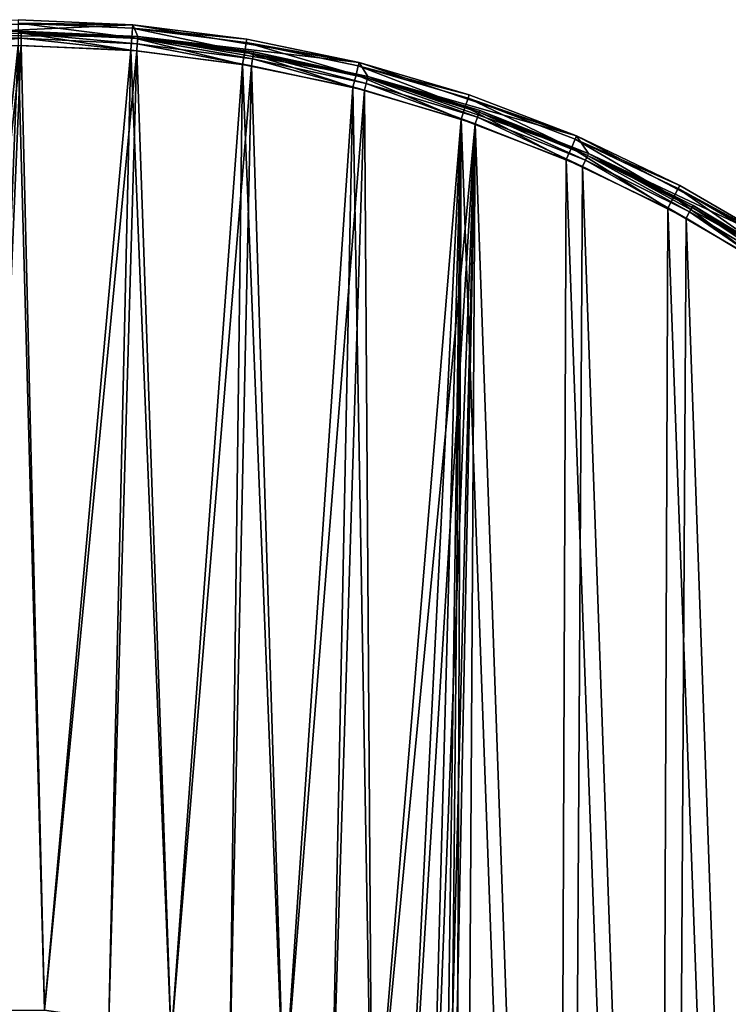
# Model space of a CAD drawing. Header units: millimetres. Extents: x 9 to 208, y -100 to 100.
# Tile 35 of 36: x 109 to 159, y 31 to 100. Entities that reach past the tile are written whole.
import ezdxf

# ---------------------------------------------------------------- set-up
doc = ezdxf.new("R2010")
doc.units = ezdxf.units.MM
doc.header["$LTSCALE"] = 25.4
doc.layers.get('0').update_dxf_attribs({"true_color": 0xff5454})

# ---------------------------------------------------------------- blocks, each defined once
blk = doc.blocks.new('CAMELEON-HERMANOS-B-8035.STL')
at = {"color": 250, "true_color": 0x262626}
mesh = blk.add_polyface(dxfattribs=at)
corners = [(8.631, 4.415, 0), (9.335, 0.596, 0), (9.216, -11.667, 0), (10.633, 20.384, 0), (10.786, 16.916, 0), (15.17, 35.824, 0), (14.904, 32.774, 0), (21.575, 47.738, 0), (22.126, 50.337, 0), (30.618, 61.399, 0), (31.32, 63.546, 0), (41.787, 73.386, 0), (42.513, 75.109, 0), (54.776, 83.372, 0), (55.416, 84.726, 0), (69.232, 91.083, 0), (69.695, 92.15, 0), (84.76, 96.309, 0), (84.98, 97.187, 0), (100.936, 98.909, 0), (100.875, 99.706, 0), (116.968, 99.644, 0), (117.319, 98.81, 0), (132.843, 97, 0), (133.463, 96.016, 0), (148.088, 91.845, 0), (148.927, 90.604, 0), (162.308, 84.31, 0), (163.289, 82.719, 0), (175.136, 74.592, 0), (176.157, 72.579, 0), (186.239, 62.943, 0), (187.181, 60.458, 0), (195.33, 49.663, 0), (196.059, 46.689, 0), (202.172, 35.096, 0), (202.55, 31.646, 0), (206.59, 19.621, 0), (206.477, 15.739, 0), (207.732, -0.596, 0), (208.467, 3.638, 0), (207.757, -12.44, 0), (10.59, -15.739, 0), (12.374, -27.448, 0), (14.516, -31.646, 0), (18.022, -42.517, 0), (21.007, -46.689, 0), (26.015, -56.486, 0), (29.886, -60.458, 0), (36.144, -68.991, 0), (40.91, -72.579, 0), (48.149, -79.71, 0), (53.778, -82.719, 0), (61.717, -88.364, 0), (68.14, -90.604, 0), (76.498, -94.73, 0), (83.604, -96.016, 0), (92.108, -98.642, 0), (99.747, -98.81, 0), (108.144, -99.999, 0), (116.131, -98.909, 0), (124.19, -98.767, 0), (132.307, -96.309, 0), (139.831, -94.976, 0), (147.835, -91.083, 0), (154.661, -88.726, 0), (162.29, -83.372, 0), (168.296, -80.177, 0), (175.28, -73.386, 0), (180.384, -69.553, 0), (186.448, -61.399, 0), (190.61, -57.126, 0), (195.492, -47.738, 0), (198.711, -43.221, 0), (202.163, -32.774, 0), (204.476, -28.195, 0), (206.281, -16.916, 0)]
mesh.append_faces([[corners[k] for k in face] for face in [(0, 1, 2), (1, 3, 4), (4, 5, 6), (6, 5, 7), (7, 8, 9), (9, 10, 11), (11, 12, 13), (13, 14, 15), (15, 16, 17), (17, 18, 19), (19, 21, 22), (22, 23, 24), (24, 25, 26), (26, 27, 28), (28, 29, 30), (30, 31, 32), (32, 33, 34), (34, 35, 36), (36, 37, 38), (38, 37, 39), (2, 42, 43), (42, 2, 1), (43, 44, 45), (45, 46, 47), (47, 48, 49), (49, 50, 51), (51, 52, 53), (53, 54, 55), (55, 56, 57), (57, 58, 59), (59, 60, 61), (61, 62, 63), (63, 64, 65), (65, 66, 67), (67, 68, 69), (69, 70, 71), (71, 72, 73), (73, 74, 75), (75, 76, 41)]], dxfattribs={"vtx0": -1, "vtx1": -1, "color": 250})
mesh.append_faces([[corners[k] for k in face] for face in [(1, 0, 3), (4, 3, 5), (7, 5, 8), (9, 8, 10), (11, 10, 12), (13, 12, 14), (15, 14, 16), (17, 16, 18), (19, 18, 20), (19, 20, 21), (22, 21, 23), (24, 23, 25), (26, 25, 27), (28, 27, 29), (30, 29, 31), (32, 31, 33), (34, 33, 35), (36, 35, 37), (39, 37, 40), (39, 40, 41), (43, 42, 44), (45, 44, 46), (47, 46, 48), (49, 48, 50), (51, 50, 52), (53, 52, 54), (55, 54, 56), (57, 56, 58), (59, 58, 60), (61, 60, 62), (63, 62, 64), (65, 64, 66), (67, 66, 68), (69, 68, 70), (71, 70, 72), (73, 72, 74), (75, 74, 76), (41, 76, 39)]], dxfattribs={"vtx0": -1, "vtx2": -1, "color": 250})
mesh = blk.add_polyface(dxfattribs=at)
corners = [(108.923, 99.999, 13.2), (116.968, 99.644, 0), (100.875, 99.706, 0)]
mesh.append_faces([[corners[k] for k in face] for face in [(0, 1, 2)]], dxfattribs={"color": 250})
mesh = blk.add_polyface(dxfattribs=at)
corners = [(116.892, 98.747, 14.759), (108.922, 99.758, 14.1), (108.919, 99.099, 14.759), (116.948, 99.403, 14.1)]
mesh.append_faces([[corners[k] for k in face] for face in [(0, 1, 2), (1, 0, 3)]], dxfattribs={"vtx0": -1, "color": 250})
mesh = blk.add_polyface(dxfattribs=at)
corners = [(108.922, 99.758, 14.1), (116.968, 99.644, 13.2), (108.923, 99.999, 13.2), (116.948, 99.403, 14.1)]
mesh.append_faces([[corners[k] for k in face] for face in [(0, 1, 2), (1, 0, 3)]], dxfattribs={"vtx0": -1, "color": 250})
mesh = blk.add_polyface(dxfattribs=at)
corners = [(116.968, 99.644, 13.2), (116.968, 99.644, 0), (108.923, 99.999, 13.2)]
mesh.append_faces([[corners[k] for k in face] for face in [(0, 1, 2)]], dxfattribs={"color": 250})
mesh = blk.add_polyface(dxfattribs=at)
corners = [(116.948, 99.403, 14.1), (124.959, 98.642, 13.2), (116.968, 99.644, 13.2), (124.919, 98.404, 14.1)]
mesh.append_faces([[corners[k] for k in face] for face in [(0, 1, 2), (1, 0, 3)]], dxfattribs={"vtx0": -1, "color": 250})
mesh = blk.add_polyface(dxfattribs=at)
corners = [(124.959, 98.642, 13.2), (132.843, 97, 0), (116.968, 99.644, 0)]
mesh.append_faces([[corners[k] for k in face] for face in [(0, 1, 2)]], dxfattribs={"color": 250})
mesh = blk.add_polyface(dxfattribs=at)
corners = [(124.959, 98.642, 13.2), (116.968, 99.644, 0), (116.968, 99.644, 13.2)]
mesh.append_faces([[corners[k] for k in face] for face in [(0, 1, 2)]], dxfattribs={"color": 250})
mesh = blk.add_polyface(dxfattribs=at)
corners = [(109.129, 99.064, 13.7), (100.936, 98.909, 13.2), (109.13, 99.198, 13.2), (100.946, 98.775, 13.7)]
mesh.append_faces([[corners[k] for k in face] for face in [(0, 1, 2), (1, 0, 3)]], dxfattribs={"vtx0": -1, "color": 250})
mesh = blk.add_polyface(dxfattribs=at)
corners = [(109.13, 99.198, 13.2), (100.936, 98.909, 0), (117.319, 98.81, 0)]
mesh.append_faces([[corners[k] for k in face] for face in [(0, 1, 2)]], dxfattribs={"color": 250})
mesh = blk.add_polyface(dxfattribs=at)
corners = [(100.936, 98.909, 13.2), (100.936, 98.909, 0), (109.13, 99.198, 13.2)]
mesh.append_faces([[corners[k] for k in face] for face in [(0, 1, 2)]], dxfattribs={"color": 250})
mesh = blk.add_polyface(dxfattribs=at)
corners = [(109.127, 98.698, 14.066), (100.946, 98.775, 13.7), (109.129, 99.064, 13.7), (100.974, 98.41, 14.066)]
mesh.append_faces([[corners[k] for k in face] for face in [(0, 1, 2), (1, 0, 3)]], dxfattribs={"vtx0": -1, "color": 250})
mesh = blk.add_polyface(dxfattribs=at)
corners = [(116.816, 97.85, 15), (108.919, 99.099, 14.759), (108.916, 98.199, 15), (116.892, 98.747, 14.759)]
mesh.append_faces([[corners[k] for k in face] for face in [(0, 1, 2), (1, 0, 3)]], dxfattribs={"vtx0": -1, "color": 250})
mesh = blk.add_polyface(dxfattribs=at)
corners = [(109.129, 99.064, 13.7), (117.275, 98.312, 14.066), (109.127, 98.698, 14.066), (117.308, 98.677, 13.7)]
mesh.append_faces([[corners[k] for k in face] for face in [(0, 1, 2), (1, 0, 3)]], dxfattribs={"vtx0": -1, "color": 250})
mesh = blk.add_polyface(dxfattribs=at)
corners = [(117.308, 98.677, 13.7), (109.13, 99.198, 13.2), (117.319, 98.81, 13.2), (109.129, 99.064, 13.7)]
mesh.append_faces([[corners[k] for k in face] for face in [(0, 1, 2), (1, 0, 3)]], dxfattribs={"vtx0": -1, "color": 250})
mesh = blk.add_polyface(dxfattribs=at)
corners = [(109.13, 99.198, 13.2), (117.319, 98.81, 0), (117.319, 98.81, 13.2)]
mesh.append_faces([[corners[k] for k in face] for face in [(0, 1, 2)]], dxfattribs={"color": 250})
mesh = blk.add_polyface(dxfattribs=at)
corners = [(124.811, 97.754, 14.759), (116.948, 99.403, 14.1), (116.892, 98.747, 14.759), (124.919, 98.404, 14.1)]
mesh.append_faces([[corners[k] for k in face] for face in [(0, 1, 2), (1, 0, 3)]], dxfattribs={"vtx0": -1, "color": 250})
mesh = blk.add_polyface(dxfattribs=at)
corners = [(125.426, 97.615, 13.7), (117.319, 98.81, 13.2), (125.449, 97.747, 13.2), (117.308, 98.677, 13.7)]
mesh.append_faces([[corners[k] for k in face] for face in [(0, 1, 2), (1, 0, 3)]], dxfattribs={"vtx0": -1, "color": 250})
mesh = blk.add_polyface(dxfattribs=at)
corners = [(125.449, 97.747, 13.2), (117.319, 98.81, 0), (133.463, 96.016, 0)]
mesh.append_faces([[corners[k] for k in face] for face in [(0, 1, 2)]], dxfattribs={"color": 250})
mesh = blk.add_polyface(dxfattribs=at)
corners = [(117.319, 98.81, 13.2), (117.319, 98.81, 0), (125.449, 97.747, 13.2)]
mesh.append_faces([[corners[k] for k in face] for face in [(0, 1, 2)]], dxfattribs={"color": 250})
mesh = blk.add_polyface(dxfattribs=at)
corners = [(77.207, 93.069, 14.2), (78.289, 4.501, 14.2), (77.956, -0.057, 14.2), (84.999, 95.338, 14.2), (79.298, 8.958, 14.2), (80.96, 13.216, 14.2), (83.237, 17.178, 14.2), (86.08, 20.756, 14.2), (92.953, 96.956, 14.2), (89.424, 23.871, 14.2), (93.195, 26.452, 14.2), (101.013, 97.912, 14.2), (97.309, 28.443, 14.2), (101.674, 29.798, 14.2), (109.124, 98.198, 14.2), (106.192, 30.488, 14.2), (110.762, 30.496, 14.2), (117.231, 97.814, 14.2), (115.282, 29.823, 14.2), (119.652, 28.484, 14.2), (125.279, 96.762, 14.2), (123.773, 26.509, 14.2), (127.554, 23.942, 14.2), (133.212, 95.048, 14.2), (130.909, 20.84, 14.2), (133.765, 17.272, 14.2), (140.977, 92.686, 14.2), (136.058, 13.318, 14.2), (137.735, 9.067, 14.2), (138.761, 4.614, 14.2), (139.111, 0.057, 14.2), (139.86, -93.069, 14.2), (147.439, -90.164, 14.2), (148.52, 89.69, 14.2), (154.751, -86.644, 14.2), (155.79, 86.082, 14.2), (161.749, -82.531, 14.2), (162.737, 81.885, 14.2), (168.382, -77.855, 14.2), (169.314, 77.13, 14.2), (174.607, -72.647, 14.2), (175.476, 71.847, 14.2), (180.38, -66.942, 14.2), (181.18, 66.074, 14.2), (185.663, -60.78, 14.2), (186.388, 59.849, 14.2), (190.419, -54.204, 14.2), (191.065, 53.215, 14.2), (194.615, -47.256, 14.2), (195.177, 46.218, 14.2), (198.224, -39.986, 14.2), (198.698, 38.905, 14.2), (201.219, -32.443, 14.2), (201.603, 31.327, 14.2), (203.582, -24.678, 14.2), (203.872, 23.534, 14.2), (205.295, -16.745, 14.2), (205.49, 15.581, 14.2), (206.347, -8.697, 14.2), (206.445, 7.521, 14.2), (206.732, -0.59, 14.2), (10.719, 8.697, 14.2), (10.622, -7.521, 14.2), (10.335, 0.59, 14.2), (11.577, -15.581, 14.2), (11.772, 16.745, 14.2), (13.195, -23.534, 14.2), (13.485, 24.678, 14.2), (15.464, -31.327, 14.2), (15.848, 32.443, 14.2), (18.369, -38.905, 14.2), (18.843, 39.986, 14.2), (21.89, -46.218, 14.2), (22.452, 47.256, 14.2), (26.002, -53.215, 14.2), (26.648, 54.204, 14.2), (30.679, -59.849, 14.2), (31.404, 60.78, 14.2), (35.887, -66.074, 14.2), (36.686, 66.942, 14.2), (41.591, -71.847, 14.2), (42.46, 72.647, 14.2), (47.753, -77.13, 14.2), (48.685, 77.855, 14.2), (54.33, -81.885, 14.2), (55.318, 82.531, 14.2), (61.277, -86.082, 14.2), (62.315, 86.644, 14.2), (68.547, -89.69, 14.2), (69.628, 90.164, 14.2), (76.09, -92.686, 14.2), (83.855, -95.048, 14.2), (78.306, -4.614, 14.2), (79.331, -9.067, 14.2), (81.009, -13.318, 14.2), (83.301, -17.272, 14.2), (86.157, -20.84, 14.2), (91.788, -96.762, 14.2), (89.513, -23.942, 14.2), (93.294, -26.509, 14.2), (99.836, -97.814, 14.2), (97.415, -28.484, 14.2), (101.785, -29.823, 14.2), (107.943, -98.198, 14.2), (106.305, -30.496, 14.2), (110.875, -30.488, 14.2), (116.054, -97.912, 14.2), (115.393, -29.798, 14.2), (119.758, -28.443, 14.2), (124.114, -96.956, 14.2), (123.871, -26.452, 14.2), (127.643, -23.871, 14.2), (132.067, -95.338, 14.2), (130.987, -20.756, 14.2), (133.83, -17.178, 14.2), (136.107, -13.216, 14.2), (137.769, -8.958, 14.2), (138.778, -4.501, 14.2)]
mesh.append_faces([[corners[k] for k in face] for face in [(58, 59, 60), (61, 62, 63)]], dxfattribs={"vtx0": -1, "color": 250})
mesh.append_faces([[corners[k] for k in face] for face in [(1, 3, 4), (4, 3, 5), (5, 3, 6), (6, 3, 7), (7, 8, 9), (9, 8, 10), (10, 11, 12), (12, 11, 13), (13, 14, 15), (15, 14, 16), (16, 17, 18), (18, 17, 19), (19, 20, 21), (21, 20, 22), (22, 23, 24), (24, 23, 25), (25, 26, 27), (27, 26, 28), (28, 26, 29), (29, 26, 30), (31, 26, 32), (32, 33, 34), (34, 35, 36), (36, 37, 38), (38, 39, 40), (40, 41, 42), (42, 43, 44), (44, 45, 46), (46, 47, 48), (48, 49, 50), (50, 51, 52), (52, 53, 54), (54, 55, 56), (56, 57, 58), (62, 61, 64), (64, 65, 66), (66, 67, 68), (68, 69, 70), (70, 71, 72), (72, 73, 74), (74, 75, 76), (76, 77, 78), (78, 79, 80), (80, 81, 82), (82, 83, 84), (84, 85, 86), (86, 87, 88), (88, 89, 90), (90, 2, 91), (91, 96, 97), (97, 99, 100), (100, 102, 103), (103, 105, 106), (106, 108, 109), (109, 111, 112), (112, 114, 31)]], dxfattribs={"vtx0": -1, "vtx1": -1, "color": 250})
mesh.append_faces([[corners[k] for k in face] for face in [(30, 26, 31), (90, 0, 2)]], dxfattribs={"vtx0": -1, "vtx1": -1, "vtx2": -1, "color": 250})
mesh.append_faces([[corners[k] for k in face] for face in [(0, 1, 2), (1, 0, 3), (7, 3, 8), (10, 8, 11), (13, 11, 14), (16, 14, 17), (19, 17, 20), (22, 20, 23), (25, 23, 26), (32, 26, 33), (34, 33, 35), (36, 35, 37), (38, 37, 39), (40, 39, 41), (42, 41, 43), (44, 43, 45), (46, 45, 47), (48, 47, 49), (50, 49, 51), (52, 51, 53), (54, 53, 55), (56, 55, 57), (58, 57, 59), (64, 61, 65), (66, 65, 67), (68, 67, 69), (70, 69, 71), (72, 71, 73), (74, 73, 75), (76, 75, 77), (78, 77, 79), (80, 79, 81), (82, 81, 83), (84, 83, 85), (86, 85, 87), (88, 87, 89), (90, 89, 0), (91, 2, 92), (91, 92, 93), (91, 93, 94), (91, 94, 95), (91, 95, 96), (97, 96, 98), (97, 98, 99), (100, 99, 101), (100, 101, 102), (103, 102, 104), (103, 104, 105), (106, 105, 107), (106, 107, 108), (109, 108, 110), (109, 110, 111), (112, 111, 113), (112, 113, 114), (31, 114, 115), (31, 115, 116), (31, 116, 117), (31, 117, 30)]], dxfattribs={"vtx0": -1, "vtx2": -1, "color": 250})
mesh = blk.add_polyface(dxfattribs=at)
corners = [(11.004, -11.457, 15), (10.429, 4.336, 15), (10.398, -3.572, 15), (11.096, 12.216, 15), (12.242, -19.268, 15), (12.395, 20.017, 15), (14.105, -26.954, 15), (14.318, 27.688, 15), (16.58, -34.465, 15), (16.851, 35.179, 15), (19.651, -41.752, 15), (19.979, 42.443, 15), (23.299, -48.769, 15), (23.681, 49.431, 15), (27.5, -55.469, 15), (27.934, 56.098, 15), (32.226, -61.81, 15), (32.709, 62.402, 15), (37.447, -67.749, 15), (37.977, 68.301, 15), (43.129, -73.25, 15), (43.701, 73.757, 15), (49.235, -78.275, 15), (49.846, 78.734, 15), (55.726, -82.793, 15), (56.372, 83.201, 15), (62.56, -86.774, 15), (63.236, 87.129, 15), (69.691, -90.192, 15), (70.394, 90.491, 15), (77.074, -93.025, 15), (77.799, 93.267, 15), (77.956, -0.057, 15), (84.662, -95.254, 15), (78.306, -4.614, 15), (79.331, -9.067, 15), (81.009, -13.318, 15), (83.301, -17.272, 15), (86.157, -20.84, 15), (92.404, -96.866, 15), (89.513, -23.942, 15), (93.294, -26.509, 15), (100.251, -97.85, 15), (97.415, -28.484, 15), (101.785, -29.823, 15), (108.151, -98.199, 15), (106.305, -30.496, 15), (110.875, -30.488, 15), (116.054, -97.912, 15), (115.393, -29.798, 15), (119.758, -28.443, 15), (123.908, -96.989, 15), (123.871, -26.452, 15), (127.643, -23.871, 15), (131.663, -95.437, 15), (130.987, -20.756, 15), (133.83, -17.178, 15), (139.267, -93.267, 15), (136.107, -13.216, 15), (137.769, -8.958, 15), (138.778, -4.501, 15), (139.111, 0.057, 15), (78.289, 4.501, 15), (85.404, 95.437, 15), (79.298, 8.958, 15), (80.96, 13.216, 15), (83.237, 17.178, 15), (86.08, 20.756, 15), (93.158, 96.989, 15), (89.424, 23.871, 15), (93.195, 26.452, 15), (101.013, 97.912, 15), (97.309, 28.443, 15), (101.674, 29.798, 15), (108.916, 98.199, 15), (106.192, 30.488, 15), (110.762, 30.496, 15), (116.816, 97.85, 15), (115.282, 29.823, 15), (119.652, 28.484, 15), (124.663, 96.866, 15), (123.773, 26.509, 15), (127.554, 23.942, 15), (132.405, 95.254, 15), (130.909, 20.84, 15), (133.765, 17.272, 15), (139.992, 93.025, 15), (136.058, 13.318, 15), (137.735, 9.067, 15), (138.761, 4.614, 15), (146.673, -90.491, 15), (147.376, 90.192, 15), (153.831, -87.129, 15), (154.507, 86.774, 15), (160.695, -83.201, 15), (161.341, 82.793, 15), (167.22, -78.734, 15), (167.831, 78.275, 15), (173.366, -73.757, 15), (173.938, 73.25, 15), (179.09, -68.301, 15), (179.62, 67.749, 15), (184.357, -62.402, 15), (184.841, 61.81, 15), (189.133, -56.098, 15), (189.567, 55.469, 15), (193.385, -49.431, 15), (193.768, 48.769, 15), (197.088, -42.443, 15), (197.415, 41.752, 15), (200.216, -35.179, 15), (200.487, 34.465, 15), (202.749, -27.688, 15), (202.962, 26.954, 15), (204.672, -20.017, 15), (204.825, 19.268, 15), (205.971, -12.216, 15), (206.063, 11.457, 15), (206.638, -4.336, 15), (206.668, 3.572, 15)]
mesh.append_faces([[corners[k] for k in face] for face in [(0, 1, 2), (117, 118, 119)]], dxfattribs={"vtx0": -1, "color": 250})
mesh.append_faces([[corners[k] for k in face] for face in [(1, 0, 3), (3, 4, 5), (5, 6, 7), (7, 8, 9), (9, 10, 11), (11, 12, 13), (13, 14, 15), (15, 16, 17), (17, 18, 19), (19, 20, 21), (21, 22, 23), (23, 24, 25), (25, 26, 27), (27, 28, 29), (29, 30, 31), (32, 33, 34), (34, 33, 35), (35, 33, 36), (36, 33, 37), (37, 33, 38), (38, 39, 40), (40, 39, 41), (41, 42, 43), (43, 42, 44), (44, 45, 46), (46, 45, 47), (47, 48, 49), (49, 48, 50), (50, 51, 52), (52, 51, 53), (53, 54, 55), (55, 54, 56), (56, 57, 58), (58, 57, 59), (59, 57, 60), (60, 57, 61), (31, 62, 63), (62, 31, 32), (63, 67, 68), (68, 70, 71), (71, 73, 74), (74, 76, 77), (77, 79, 80), (80, 82, 83), (83, 85, 86), (86, 90, 91), (91, 92, 93), (93, 94, 95), (95, 96, 97), (97, 98, 99), (99, 100, 101), (101, 102, 103), (103, 104, 105), (105, 106, 107), (107, 108, 109), (109, 110, 111), (111, 112, 113), (113, 114, 115), (115, 116, 117)]], dxfattribs={"vtx0": -1, "vtx1": -1, "color": 250})
mesh.append_faces([[corners[k] for k in face] for face in [(31, 30, 32), (86, 61, 57)]], dxfattribs={"vtx0": -1, "vtx1": -1, "vtx2": -1, "color": 250})
mesh.append_faces([[corners[k] for k in face] for face in [(3, 0, 4), (5, 4, 6), (7, 6, 8), (9, 8, 10), (11, 10, 12), (13, 12, 14), (15, 14, 16), (17, 16, 18), (19, 18, 20), (21, 20, 22), (23, 22, 24), (25, 24, 26), (27, 26, 28), (29, 28, 30), (32, 30, 33), (38, 33, 39), (41, 39, 42), (44, 42, 45), (47, 45, 48), (50, 48, 51), (53, 51, 54), (56, 54, 57), (63, 62, 64), (63, 64, 65), (63, 65, 66), (63, 66, 67), (68, 67, 69), (68, 69, 70), (71, 70, 72), (71, 72, 73), (74, 73, 75), (74, 75, 76), (77, 76, 78), (77, 78, 79), (80, 79, 81), (80, 81, 82), (83, 82, 84), (83, 84, 85), (86, 85, 87), (86, 87, 88), (86, 88, 89), (86, 89, 61), (86, 57, 90), (91, 90, 92), (93, 92, 94), (95, 94, 96), (97, 96, 98), (99, 98, 100), (101, 100, 102), (103, 102, 104), (105, 104, 106), (107, 106, 108), (109, 108, 110), (111, 110, 112), (113, 112, 114), (115, 114, 116), (117, 116, 118)]], dxfattribs={"vtx0": -1, "vtx2": -1, "color": 250})
mesh = blk.add_polyface(dxfattribs=at)
corners = [(109.127, 98.698, 14.066), (101.013, 97.912, 14.2), (100.974, 98.41, 14.066), (109.124, 98.198, 14.2)]
mesh.append_faces([[corners[k] for k in face] for face in [(0, 1, 2), (1, 0, 3)]], dxfattribs={"vtx0": -1, "color": 250})
mesh = blk.add_polyface(dxfattribs=at)
corners = [(109.127, 98.698, 14.066), (117.231, 97.814, 14.2), (109.124, 98.198, 14.2), (117.275, 98.312, 14.066)]
mesh.append_faces([[corners[k] for k in face] for face in [(0, 1, 2), (1, 0, 3)]], dxfattribs={"vtx0": -1, "color": 250})
mesh = blk.add_polyface(dxfattribs=at)
corners = [(124.663, 96.866, 15), (116.892, 98.747, 14.759), (116.816, 97.85, 15), (124.811, 97.754, 14.759)]
mesh.append_faces([[corners[k] for k in face] for face in [(0, 1, 2), (1, 0, 3)]], dxfattribs={"vtx0": -1, "color": 250})
mesh = blk.add_polyface(dxfattribs=at)
corners = [(117.275, 98.312, 14.066), (125.279, 96.762, 14.2), (117.231, 97.814, 14.2), (125.364, 97.254, 14.066)]
mesh.append_faces([[corners[k] for k in face] for face in [(0, 1, 2), (1, 0, 3)]], dxfattribs={"vtx0": -1, "color": 250})
mesh = blk.add_polyface(dxfattribs=at)
corners = [(117.308, 98.677, 13.7), (125.364, 97.254, 14.066), (117.275, 98.312, 14.066), (125.426, 97.615, 13.7)]
mesh.append_faces([[corners[k] for k in face] for face in [(0, 1, 2), (1, 0, 3)]], dxfattribs={"vtx0": -1, "color": 250})
mesh = blk.add_polyface(dxfattribs=at)
corners = [(132.624, 96.127, 14.759), (124.919, 98.404, 14.1), (124.811, 97.754, 14.759), (132.784, 96.766, 14.1)]
mesh.append_faces([[corners[k] for k in face] for face in [(0, 1, 2), (1, 0, 3)]], dxfattribs={"vtx0": -1, "color": 250})
mesh = blk.add_polyface(dxfattribs=at)
corners = [(124.919, 98.404, 14.1), (132.843, 97, 13.2), (124.959, 98.642, 13.2), (132.784, 96.766, 14.1)]
mesh.append_faces([[corners[k] for k in face] for face in [(0, 1, 2), (1, 0, 3)]], dxfattribs={"vtx0": -1, "color": 250})
mesh = blk.add_polyface(dxfattribs=at)
corners = [(132.843, 97, 13.2), (132.843, 97, 0), (124.959, 98.642, 13.2)]
mesh.append_faces([[corners[k] for k in face] for face in [(0, 1, 2)]], dxfattribs={"color": 250})
mesh = blk.add_polyface(dxfattribs=at)
corners = [(132.405, 95.254, 15), (124.811, 97.754, 14.759), (124.663, 96.866, 15), (132.624, 96.127, 14.759)]
mesh.append_faces([[corners[k] for k in face] for face in [(0, 1, 2), (1, 0, 3)]], dxfattribs={"vtx0": -1, "color": 250})
mesh = blk.add_polyface(dxfattribs=at)
corners = [(125.426, 97.615, 13.7), (133.338, 95.532, 14.066), (125.364, 97.254, 14.066), (133.43, 95.887, 13.7)]
mesh.append_faces([[corners[k] for k in face] for face in [(0, 1, 2), (1, 0, 3)]], dxfattribs={"vtx0": -1, "color": 250})
mesh = blk.add_polyface(dxfattribs=at)
corners = [(133.43, 95.887, 13.7), (125.449, 97.747, 13.2), (133.463, 96.016, 13.2), (125.426, 97.615, 13.7)]
mesh.append_faces([[corners[k] for k in face] for face in [(0, 1, 2), (1, 0, 3)]], dxfattribs={"vtx0": -1, "color": 250})
mesh = blk.add_polyface(dxfattribs=at)
corners = [(125.449, 97.747, 13.2), (133.463, 96.016, 0), (133.463, 96.016, 13.2)]
mesh.append_faces([[corners[k] for k in face] for face in [(0, 1, 2)]], dxfattribs={"color": 250})
mesh = blk.add_polyface(dxfattribs=at)
corners = [(125.364, 97.254, 14.066), (133.212, 95.048, 14.2), (125.279, 96.762, 14.2), (133.338, 95.532, 14.066)]
mesh.append_faces([[corners[k] for k in face] for face in [(0, 1, 2), (1, 0, 3)]], dxfattribs={"vtx0": -1, "color": 250})
mesh = blk.add_polyface(dxfattribs=at)
corners = [(140.281, 93.877, 14.759), (132.784, 96.766, 14.1), (132.624, 96.127, 14.759), (140.492, 94.501, 14.1)]
mesh.append_faces([[corners[k] for k in face] for face in [(0, 1, 2), (1, 0, 3)]], dxfattribs={"vtx0": -1, "color": 250})
mesh = blk.add_polyface(dxfattribs=at)
corners = [(132.784, 96.766, 14.1), (140.569, 94.73, 13.2), (132.843, 97, 13.2), (140.492, 94.501, 14.1)]
mesh.append_faces([[corners[k] for k in face] for face in [(0, 1, 2), (1, 0, 3)]], dxfattribs={"vtx0": -1, "color": 250})
mesh = blk.add_polyface(dxfattribs=at)
corners = [(132.843, 97, 13.2), (148.088, 91.845, 0), (132.843, 97, 0)]
mesh.append_faces([[corners[k] for k in face] for face in [(0, 1, 2)]], dxfattribs={"color": 250})
mesh = blk.add_polyface(dxfattribs=at)
corners = [(140.569, 94.73, 13.2), (148.088, 91.845, 0), (132.843, 97, 13.2)]
mesh.append_faces([[corners[k] for k in face] for face in [(0, 1, 2)]], dxfattribs={"color": 250})
mesh = blk.add_polyface(dxfattribs=at)
corners = [(139.992, 93.025, 15), (132.624, 96.127, 14.759), (132.405, 95.254, 15), (140.281, 93.877, 14.759)]
mesh.append_faces([[corners[k] for k in face] for face in [(0, 1, 2), (1, 0, 3)]], dxfattribs={"vtx0": -1, "color": 250})
mesh = blk.add_polyface(dxfattribs=at)
corners = [(133.338, 95.532, 14.066), (140.977, 92.686, 14.2), (133.212, 95.048, 14.2), (141.142, 93.158, 14.066)]
mesh.append_faces([[corners[k] for k in face] for face in [(0, 1, 2), (1, 0, 3)]], dxfattribs={"vtx0": -1, "color": 250})
mesh = blk.add_polyface(dxfattribs=at)
corners = [(133.43, 95.887, 13.7), (141.142, 93.158, 14.066), (133.338, 95.532, 14.066), (141.263, 93.503, 13.7)]
mesh.append_faces([[corners[k] for k in face] for face in [(0, 1, 2), (1, 0, 3)]], dxfattribs={"vtx0": -1, "color": 250})
mesh = blk.add_polyface(dxfattribs=at)
corners = [(141.263, 93.503, 13.7), (133.463, 96.016, 13.2), (141.307, 93.63, 13.2), (133.43, 95.887, 13.7)]
mesh.append_faces([[corners[k] for k in face] for face in [(0, 1, 2), (1, 0, 3)]], dxfattribs={"vtx0": -1, "color": 250})
mesh = blk.add_polyface(dxfattribs=at)
corners = [(133.463, 96.016, 13.2), (133.463, 96.016, 0), (141.307, 93.63, 13.2)]
mesh.append_faces([[corners[k] for k in face] for face in [(0, 1, 2)]], dxfattribs={"color": 250})
mesh = blk.add_polyface(dxfattribs=at)
corners = [(141.307, 93.63, 13.2), (133.463, 96.016, 0), (148.927, 90.604, 0)]
mesh.append_faces([[corners[k] for k in face] for face in [(0, 1, 2)]], dxfattribs={"color": 250})
mesh = blk.add_polyface(dxfattribs=at)
corners = [(140.492, 94.501, 14.1), (148.088, 91.845, 13.2), (140.569, 94.73, 13.2), (147.992, 91.623, 14.1)]
mesh.append_faces([[corners[k] for k in face] for face in [(0, 1, 2), (1, 0, 3)]], dxfattribs={"vtx0": -1, "color": 250})
mesh = blk.add_polyface(dxfattribs=at)
corners = [(148.088, 91.845, 13.2), (148.088, 91.845, 0), (140.569, 94.73, 13.2)]
mesh.append_faces([[corners[k] for k in face] for face in [(0, 1, 2)]], dxfattribs={"color": 250})
mesh = blk.add_polyface(dxfattribs=at)
corners = [(147.732, 91.018, 14.759), (140.492, 94.501, 14.1), (140.281, 93.877, 14.759), (147.992, 91.623, 14.1)]
mesh.append_faces([[corners[k] for k in face] for face in [(0, 1, 2), (1, 0, 3)]], dxfattribs={"vtx0": -1, "color": 250})
mesh = blk.add_polyface(dxfattribs=at)
corners = [(147.376, 90.192, 15), (140.281, 93.877, 14.759), (139.992, 93.025, 15), (147.732, 91.018, 14.759)]
mesh.append_faces([[corners[k] for k in face] for face in [(0, 1, 2), (1, 0, 3)]], dxfattribs={"vtx0": -1, "color": 250})
mesh = blk.add_polyface(dxfattribs=at)
corners = [(141.263, 93.503, 13.7), (148.723, 90.147, 14.066), (141.142, 93.158, 14.066), (148.872, 90.481, 13.7)]
mesh.append_faces([[corners[k] for k in face] for face in [(0, 1, 2), (1, 0, 3)]], dxfattribs={"vtx0": -1, "color": 250})
mesh = blk.add_polyface(dxfattribs=at)
corners = [(148.872, 90.481, 13.7), (141.307, 93.63, 13.2), (148.927, 90.604, 13.2), (141.263, 93.503, 13.7)]
mesh.append_faces([[corners[k] for k in face] for face in [(0, 1, 2), (1, 0, 3)]], dxfattribs={"vtx0": -1, "color": 250})
mesh = blk.add_polyface(dxfattribs=at)
corners = [(141.307, 93.63, 13.2), (148.927, 90.604, 0), (148.927, 90.604, 13.2)]
mesh.append_faces([[corners[k] for k in face] for face in [(0, 1, 2)]], dxfattribs={"color": 250})
mesh = blk.add_polyface(dxfattribs=at)
corners = [(141.142, 93.158, 14.066), (148.52, 89.69, 14.2), (140.977, 92.686, 14.2), (148.723, 90.147, 14.066)]
mesh.append_faces([[corners[k] for k in face] for face in [(0, 1, 2), (1, 0, 3)]], dxfattribs={"vtx0": -1, "color": 250})
mesh = blk.add_polyface(dxfattribs=at)
corners = [(154.929, 87.569, 14.759), (147.992, 91.623, 14.1), (147.732, 91.018, 14.759), (155.237, 88.151, 14.1)]
mesh.append_faces([[corners[k] for k in face] for face in [(0, 1, 2), (1, 0, 3)]], dxfattribs={"vtx0": -1, "color": 250})
mesh = blk.add_polyface(dxfattribs=at)
corners = [(147.992, 91.623, 14.1), (155.35, 88.364, 13.2), (148.088, 91.845, 13.2), (155.237, 88.151, 14.1)]
mesh.append_faces([[corners[k] for k in face] for face in [(0, 1, 2), (1, 0, 3)]], dxfattribs={"vtx0": -1, "color": 250})
mesh = blk.add_polyface(dxfattribs=at)
corners = [(155.35, 88.364, 13.2), (162.308, 84.31, 0), (148.088, 91.845, 0)]
mesh.append_faces([[corners[k] for k in face] for face in [(0, 1, 2)]], dxfattribs={"color": 250})
mesh = blk.add_polyface(dxfattribs=at)
corners = [(155.35, 88.364, 13.2), (148.088, 91.845, 0), (148.088, 91.845, 13.2)]
mesh.append_faces([[corners[k] for k in face] for face in [(0, 1, 2)]], dxfattribs={"color": 250})
mesh = blk.add_polyface(dxfattribs=at)
corners = [(154.507, 86.774, 15), (147.732, 91.018, 14.759), (147.376, 90.192, 15), (154.929, 87.569, 14.759)]
mesh.append_faces([[corners[k] for k in face] for face in [(0, 1, 2), (1, 0, 3)]], dxfattribs={"vtx0": -1, "color": 250})
mesh = blk.add_polyface(dxfattribs=at)
corners = [(156.207, 86.841, 13.7), (148.927, 90.604, 13.2), (156.271, 86.958, 13.2), (148.872, 90.481, 13.7)]
mesh.append_faces([[corners[k] for k in face] for face in [(0, 1, 2), (1, 0, 3)]], dxfattribs={"vtx0": -1, "color": 250})
mesh = blk.add_polyface(dxfattribs=at)
corners = [(163.289, 82.719, 13.2), (148.927, 90.604, 0), (163.289, 82.719, 0)]
mesh.append_faces([[corners[k] for k in face] for face in [(0, 1, 2)]], dxfattribs={"color": 250})
mesh = blk.add_polyface(dxfattribs=at)
corners = [(156.271, 86.958, 13.2), (148.927, 90.604, 0), (163.289, 82.719, 13.2)]
mesh.append_faces([[corners[k] for k in face] for face in [(0, 1, 2)]], dxfattribs={"color": 250})
mesh = blk.add_polyface(dxfattribs=at)
corners = [(148.927, 90.604, 13.2), (148.927, 90.604, 0), (156.271, 86.958, 13.2)]
mesh.append_faces([[corners[k] for k in face] for face in [(0, 1, 2)]], dxfattribs={"color": 250})
mesh = blk.add_polyface(dxfattribs=at)
corners = [(148.723, 90.147, 14.066), (155.79, 86.082, 14.2), (148.52, 89.69, 14.2), (156.03, 86.52, 14.066)]
mesh.append_faces([[corners[k] for k in face] for face in [(0, 1, 2), (1, 0, 3)]], dxfattribs={"vtx0": -1, "color": 250})
mesh = blk.add_polyface(dxfattribs=at)
corners = [(148.872, 90.481, 13.7), (156.03, 86.52, 14.066), (148.723, 90.147, 14.066), (156.207, 86.841, 13.7)]
mesh.append_faces([[corners[k] for k in face] for face in [(0, 1, 2), (1, 0, 3)]], dxfattribs={"vtx0": -1, "color": 250})
mesh = blk.add_polyface(dxfattribs=at)
corners = [(161.825, 83.552, 14.759), (155.237, 88.151, 14.1), (154.929, 87.569, 14.759), (162.179, 84.107, 14.1)]
mesh.append_faces([[corners[k] for k in face] for face in [(0, 1, 2), (1, 0, 3)]], dxfattribs={"vtx0": -1, "color": 250})
mesh = blk.add_polyface(dxfattribs=at)
corners = [(155.237, 88.151, 14.1), (162.308, 84.31, 13.2), (155.35, 88.364, 13.2), (162.179, 84.107, 14.1)]
mesh.append_faces([[corners[k] for k in face] for face in [(0, 1, 2), (1, 0, 3)]], dxfattribs={"vtx0": -1, "color": 250})
mesh = blk.add_polyface(dxfattribs=at)
corners = [(162.308, 84.31, 13.2), (162.308, 84.31, 0), (155.35, 88.364, 13.2)]
mesh.append_faces([[corners[k] for k in face] for face in [(0, 1, 2)]], dxfattribs={"color": 250})
mesh = blk.add_polyface(dxfattribs=at)
corners = [(161.341, 82.793, 15), (154.929, 87.569, 14.759), (154.507, 86.774, 15), (161.825, 83.552, 14.759)]
mesh.append_faces([[corners[k] for k in face] for face in [(0, 1, 2), (1, 0, 3)]], dxfattribs={"vtx0": -1, "color": 250})
mesh = blk.add_polyface(dxfattribs=at)
corners = [(156.03, 86.52, 14.066), (162.737, 81.885, 14.2), (155.79, 86.082, 14.2), (163.013, 82.302, 14.066)]
mesh.append_faces([[corners[k] for k in face] for face in [(0, 1, 2), (1, 0, 3)]], dxfattribs={"vtx0": -1, "color": 250})
mesh = blk.add_polyface(dxfattribs=at)
corners = [(156.207, 86.841, 13.7), (163.013, 82.302, 14.066), (156.03, 86.52, 14.066), (163.215, 82.608, 13.7)]
mesh.append_faces([[corners[k] for k in face] for face in [(0, 1, 2), (1, 0, 3)]], dxfattribs={"vtx0": -1, "color": 250})
mesh = blk.add_polyface(dxfattribs=at)
corners = [(163.215, 82.608, 13.7), (156.271, 86.958, 13.2), (163.289, 82.719, 13.2), (156.207, 86.841, 13.7)]
mesh.append_faces([[corners[k] for k in face] for face in [(0, 1, 2), (1, 0, 3)]], dxfattribs={"vtx0": -1, "color": 250})

msp = doc.modelspace()

# ---------------------------------------------------------------- block references
at = {"color": 0}
msp.add_blockref('CAMELEON-HERMANOS-B-8035.STL', (0, 0), dxfattribs=at)

doc.saveas('drawing.dxf')
